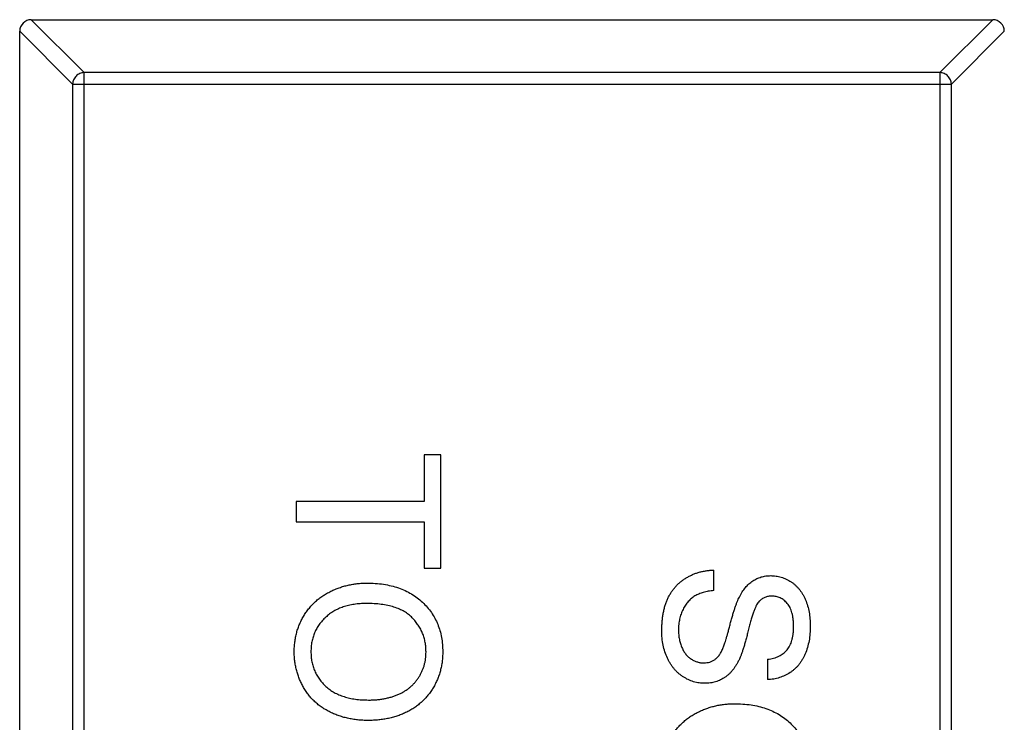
# Model space of a CAD drawing. Header units: millimetres. Extents: x 446.4 to 531.6, y 209.3 to 278.3.
# Tile 37 of 47: x 486 to 487.7, y 261.6 to 262.8. Entities that reach past the tile are written whole.
import ezdxf

# ---------------------------------------------------------------- set-up
doc = ezdxf.new("R2010")
doc.units = ezdxf.units.MM
doc.header["$LTSCALE"] = 30.734
doc.layers.get('0').update_dxf_attribs({"linetype": 'CONTINUOUS'})

msp = doc.modelspace()

# ---------------------------------------------------------------- linework, layer by layer
at = {"linetype": 'Continuous'}
for p, q in [((486.0339, 262.8391), (486.1253, 262.7477)), ((486.0342, 262.8391), (487.6942, 262.8391)), ((487.6031, 262.7477), (487.6945, 262.8391)), ((486.1056, 262.728), (486.0142, 262.8194)), ((486.0142, 259.8591), (486.0142, 262.8191)), ((487.7142, 262.8194), (487.6228, 262.728)), ((486.1253, 259.9305), (486.1253, 262.7477)), ((487.6031, 262.7477), (486.1253, 262.7477)), ((487.6031, 262.7477), (487.6031, 259.9305)), ((486.1056, 262.728), (486.1056, 259.9502)), ((486.1056, 262.728), (487.6228, 262.728)), ((487.6228, 259.9502), (487.6228, 262.728)), ((486.7125, 262.0875), (486.7125, 262.0074)), ((486.7414, 262.0875), (486.7125, 262.0875)), ((486.7414, 261.892), (486.7414, 262.0875)), ((486.4914, 262.0074), (486.4914, 261.9721)), ((486.7125, 262.0074), (486.4914, 262.0074)), ((486.4914, 261.9721), (486.7125, 261.9721)), ((486.7125, 261.9721), (486.7125, 261.892)), ((486.7125, 261.892), (486.7414, 261.892)), ((487.2125, 261.8535), (487.2125, 261.8888)), ((487.3055, 261.7349), (487.3055, 261.6997))]:
    msp.add_line(p, q, dxfattribs=at)
for centre, start, end in [((486.0342, 262.8191), 90, 180), ((487.6942, 262.8191), 0, 90)]:
    msp.add_arc(centre, 0.02, start, end, dxfattribs=at)
for points, knots in [([(486.1253, 262.7477), (486.1228, 262.7476), (486.1177, 262.7465), (486.1112, 262.7421), (486.1068, 262.7356), (486.1057, 262.7305), (486.1056, 262.728)], [0, 0, 0, 0, 0.249032, 0.5, 0.750968, 1, 1, 1, 1]), ([(487.6228, 262.728), (487.6227, 262.7305), (487.6215, 262.7356), (487.6171, 262.7421), (487.6107, 262.7465), (487.6056, 262.7476), (487.6031, 262.7477)], [0, 0, 0, 0, 0.249032, 0.5, 0.750968, 1, 1, 1, 1]), ([(487.1228, 261.784), (487.1228, 261.7868), (487.1229, 261.7921), (487.1234, 261.7999), (487.1242, 261.8074), (487.1253, 261.8146), (487.1268, 261.8214), (487.1286, 261.8279), (487.1307, 261.8341), (487.1332, 261.8399), (487.136, 261.8454), (487.1391, 261.8506), (487.1426, 261.8555), (487.1464, 261.8601), (487.1505, 261.8644), (487.155, 261.8683), (487.1597, 261.872), (487.1648, 261.8754), (487.1702, 261.8783), (487.1757, 261.881), (487.1814, 261.8833), (487.1873, 261.8851), (487.1934, 261.8867), (487.1996, 261.8877), (487.206, 261.8885), (487.2104, 261.8887), (487.2125, 261.8888)], [0, 0, 0, 0, 0.052493, 0.102825, 0.151397, 0.198033, 0.242876, 0.285999, 0.327849, 0.368395, 0.407852, 0.446838, 0.485166, 0.523341, 0.561602, 0.59992, 0.638496, 0.677791, 0.71729, 0.756605, 0.796068, 0.835886, 0.875714, 0.916263, 0.95776, 1, 1, 1, 1]), ([(487.2567, 261.8422), (487.2583, 261.8452), (487.2614, 261.8509), (487.2669, 261.8585), (487.2729, 261.8649), (487.2796, 261.8702), (487.2868, 261.8742), (487.2944, 261.877), (487.3024, 261.8789), (487.308, 261.8791), (487.3108, 261.8792)], [0, 0, 0, 0, 0.144805, 0.279512, 0.406394, 0.527502, 0.645393, 0.761885, 0.878942, 1, 1, 1, 1]), ([(487.3108, 261.8792), (487.3138, 261.879), (487.32, 261.8788), (487.3291, 261.8767), (487.3378, 261.8733), (487.3447, 261.8695), (487.3499, 261.8658), (487.3537, 261.8627), (487.3571, 261.8593), (487.3604, 261.8556), (487.3633, 261.8515), (487.3661, 261.8472), (487.3685, 261.8425), (487.3716, 261.8359), (487.3747, 261.8271), (487.3773, 261.816), (487.3789, 261.8044), (487.3791, 261.7964), (487.3792, 261.7924)], [0, 0, 0, 0, 0.074995, 0.149165, 0.223664, 0.300412, 0.33957, 0.378921, 0.418096, 0.45823, 0.498427, 0.539708, 0.582216, 0.625824, 0.715481, 0.807384, 0.901634, 1, 1, 1, 1]), ([(486.4882, 261.7477), (486.4882, 261.7506), (486.4883, 261.7563), (486.4892, 261.7647), (486.4904, 261.7729), (486.4923, 261.7809), (486.4947, 261.7886), (486.4976, 261.7961), (486.501, 261.8034), (486.505, 261.8104), (486.5094, 261.817), (486.5142, 261.8233), (486.5194, 261.8292), (486.5251, 261.8346), (486.531, 261.8397), (486.5374, 261.8442), (486.5441, 261.8485), (486.5512, 261.8522), (486.5585, 261.8555), (486.566, 261.8584), (486.5736, 261.8609), (486.5813, 261.8628), (486.5891, 261.8644), (486.597, 261.8655), (486.605, 261.8662), (486.6104, 261.8663), (486.6131, 261.8663)], [0, 0, 0, 0, 0.044697, 0.088534, 0.131409, 0.173814, 0.215715, 0.257247, 0.298848, 0.340604, 0.382029, 0.42297, 0.463632, 0.504048, 0.544591, 0.584964, 0.626265, 0.667979, 0.709943, 0.751382, 0.792619, 0.833948, 0.875008, 0.916446, 0.957907, 1, 1, 1, 1]), ([(486.6131, 261.8663), (486.6181, 261.8662), (486.6279, 261.8661), (486.6421, 261.8645), (486.6555, 261.8619), (486.668, 261.8583), (486.6797, 261.8536), (486.6906, 261.8479), (486.7006, 261.8411), (486.7098, 261.8334), (486.7179, 261.8247), (486.7251, 261.8156), (486.7311, 261.8057), (486.7361, 261.7952), (486.7399, 261.7842), (486.7426, 261.7725), (486.7443, 261.7602), (486.7445, 261.7519), (486.7446, 261.7476)], [0, 0, 0, 0, 0.075226, 0.146575, 0.2145, 0.27953, 0.342403, 0.403496, 0.463762, 0.523864, 0.583252, 0.641302, 0.698898, 0.756295, 0.814628, 0.874325, 0.935783, 1, 1, 1, 1]), ([(487.2125, 261.8535), (487.2094, 261.8531), (487.2033, 261.8524), (487.1947, 261.8503), (487.1869, 261.8476), (487.1799, 261.8443), (487.1738, 261.8399), (487.1683, 261.8346), (487.1635, 261.8282), (487.1592, 261.8209), (487.1559, 261.8128), (487.1534, 261.8042), (487.1519, 261.7951), (487.1517, 261.7888), (487.1516, 261.7856)], [0, 0, 0, 0, 0.093796, 0.180188, 0.260363, 0.334847, 0.407093, 0.481448, 0.559271, 0.64227, 0.728586, 0.815978, 0.906035, 1, 1, 1, 1]), ([(487.229, 261.7552), (487.2294, 261.756), (487.2302, 261.758), (487.2313, 261.7614), (487.2327, 261.7655), (487.2341, 261.7703), (487.2356, 261.7758), (487.2374, 261.7819), (487.2392, 261.7888), (487.2411, 261.7962), (487.2431, 261.8037), (487.2451, 261.8108), (487.2471, 261.8173), (487.2491, 261.8234), (487.251, 261.8289), (487.2529, 261.8338), (487.2547, 261.8383), (487.2561, 261.841), (487.2567, 261.8422)], [0, 0, 0, 0, 0.0312, 0.070487, 0.117215, 0.171576, 0.234122, 0.303963, 0.382156, 0.467646, 0.554335, 0.635074, 0.710037, 0.779092, 0.842966, 0.901001, 0.953246, 1, 1, 1, 1]), ([(487.291, 261.8349), (487.2902, 261.8341), (487.2886, 261.8321), (487.2864, 261.8286), (487.2842, 261.8241), (487.2821, 261.8188), (487.2799, 261.8126), (487.2776, 261.8056), (487.2754, 261.7976), (487.2732, 261.789), (487.2711, 261.7803), (487.2689, 261.7721), (487.2669, 261.7645), (487.2649, 261.7576), (487.2629, 261.7514), (487.261, 261.7458), (487.2592, 261.741), (487.258, 261.738), (487.2574, 261.7366)], [0, 0, 0, 0, 0.032743, 0.07241, 0.119611, 0.174673, 0.237345, 0.308352, 0.38763, 0.474784, 0.563332, 0.645136, 0.720203, 0.789134, 0.851497, 0.907331, 0.956969, 1, 1, 1, 1]), ([(487.3131, 261.8439), (487.3109, 261.8438), (487.3067, 261.8436), (487.3008, 261.8418), (487.2954, 261.839), (487.2924, 261.8363), (487.291, 261.8349)], [0, 0, 0, 0, 0.262741, 0.509957, 0.753327, 1, 1, 1, 1]), ([(487.3504, 261.791), (487.3503, 261.7932), (487.3503, 261.7975), (487.3497, 261.8037), (487.3489, 261.8095), (487.3477, 261.8148), (487.3462, 261.8196), (487.3443, 261.824), (487.3421, 261.8279), (487.3395, 261.8313), (487.3367, 261.8342), (487.3337, 261.8368), (487.3307, 261.839), (487.3274, 261.8408), (487.324, 261.8422), (487.3205, 261.8431), (487.3168, 261.8438), (487.3143, 261.8439), (487.3131, 261.8439)], [0, 0, 0, 0, 0.091511, 0.177143, 0.257108, 0.331198, 0.400592, 0.465625, 0.526973, 0.585443, 0.641399, 0.695044, 0.746782, 0.796959, 0.847545, 0.897439, 0.947649, 1, 1, 1, 1]), ([(486.6127, 261.8311), (486.6091, 261.831), (486.602, 261.8309), (486.5918, 261.8297), (486.5821, 261.8279), (486.573, 261.8254), (486.5645, 261.822), (486.5566, 261.8179), (486.5492, 261.8131), (486.5426, 261.8075), (486.5366, 261.8014), (486.5313, 261.7949), (486.5269, 261.788), (486.5233, 261.7807), (486.5205, 261.773), (486.5185, 261.765), (486.5172, 261.7566), (486.5171, 261.7508), (486.517, 261.7479)], [0, 0, 0, 0, 0.075964, 0.148125, 0.217201, 0.2833, 0.347202, 0.4093, 0.470426, 0.531588, 0.591739, 0.650258, 0.707303, 0.764208, 0.821148, 0.879119, 0.938423, 1, 1, 1, 1]), ([(486.7157, 261.7474), (486.7157, 261.7502), (486.7156, 261.7557), (486.7144, 261.7639), (486.7125, 261.7718), (486.71, 261.7794), (486.7066, 261.7866), (486.7024, 261.7935), (486.6976, 261.8002), (486.6921, 261.8065), (486.6857, 261.8124), (486.6781, 261.8174), (486.6696, 261.8216), (486.6601, 261.8252), (486.6497, 261.8278), (486.6382, 261.8297), (486.6258, 261.8309), (486.6172, 261.831), (486.6127, 261.8311)], [0, 0, 0, 0, 0.055943, 0.110382, 0.164048, 0.216759, 0.269601, 0.323009, 0.377581, 0.433449, 0.490922, 0.550625, 0.613117, 0.679861, 0.751358, 0.828261, 0.910795, 1, 1, 1, 1]), ([(487.197, 261.6933), (487.1937, 261.6934), (487.1872, 261.6936), (487.1777, 261.6959), (487.1684, 261.6994), (487.161, 261.7035), (487.1554, 261.7074), (487.1514, 261.7106), (487.1476, 261.7143), (487.1441, 261.7181), (487.1408, 261.7223), (487.1378, 261.7268), (487.135, 261.7316), (487.1316, 261.7385), (487.128, 261.7476), (487.125, 261.7592), (487.1231, 261.7714), (487.1229, 261.7798), (487.1228, 261.784)], [0, 0, 0, 0, 0.074816, 0.148535, 0.223872, 0.301297, 0.340894, 0.38034, 0.420127, 0.45995, 0.500831, 0.541907, 0.584439, 0.62808, 0.717267, 0.80786, 0.901925, 1, 1, 1, 1]), ([(487.1516, 261.7856), (487.1517, 261.7828), (487.1518, 261.7773), (487.153, 261.7693), (487.1548, 261.7618), (487.1574, 261.7549), (487.1606, 261.7486), (487.1644, 261.7432), (487.1688, 261.7386), (487.1738, 261.7349), (487.179, 261.7321), (487.1843, 261.73), (487.1898, 261.7287), (487.1934, 261.7286), (487.1953, 261.7285)], [0, 0, 0, 0, 0.105584, 0.205868, 0.300947, 0.393002, 0.480949, 0.562874, 0.641461, 0.717742, 0.791772, 0.862716, 0.931777, 1, 1, 1, 1]), ([(487.3792, 261.7924), (487.3791, 261.7879), (487.3789, 261.7793), (487.3773, 261.7667), (487.3744, 261.755), (487.3713, 261.7458), (487.368, 261.739), (487.3655, 261.7341), (487.3626, 261.7296), (487.3595, 261.7255), (487.3561, 261.7215), (487.3524, 261.718), (487.3486, 261.7147), (487.343, 261.7108), (487.3356, 261.7065), (487.3261, 261.7029), (487.316, 261.7004), (487.309, 261.6999), (487.3055, 261.6997)], [0, 0, 0, 0, 0.100475, 0.195644, 0.286083, 0.372983, 0.415026, 0.456052, 0.495939, 0.535566, 0.574087, 0.612519, 0.651081, 0.689513, 0.766237, 0.84235, 0.919974, 1, 1, 1, 1]), ([(487.3055, 261.7349), (487.3073, 261.7351), (487.3108, 261.7356), (487.3159, 261.7367), (487.3206, 261.7382), (487.325, 261.74), (487.329, 261.7421), (487.3327, 261.7447), (487.336, 261.7476), (487.3391, 261.7508), (487.3417, 261.7544), (487.3441, 261.7585), (487.346, 261.7629), (487.3476, 261.7677), (487.3488, 261.773), (487.3498, 261.7786), (487.3502, 261.7847), (487.3503, 261.7888), (487.3504, 261.791)], [0, 0, 0, 0, 0.067155, 0.131403, 0.192732, 0.251253, 0.307704, 0.362699, 0.417778, 0.472304, 0.527873, 0.58523, 0.645057, 0.707952, 0.774434, 0.84494, 0.920404, 1, 1, 1, 1]), ([(487.1953, 261.7285), (487.1971, 261.7286), (487.2006, 261.7288), (487.2057, 261.7298), (487.2105, 261.7319), (487.2149, 261.7345), (487.219, 261.7382), (487.2228, 261.7429), (487.2262, 261.7486), (487.228, 261.7529), (487.229, 261.7552)], [0, 0, 0, 0, 0.117768, 0.230176, 0.339843, 0.450625, 0.566943, 0.696021, 0.839438, 1, 1, 1, 1]), ([(486.616, 261.6292), (486.6129, 261.6292), (486.6067, 261.6293), (486.5977, 261.63), (486.5889, 261.6312), (486.5803, 261.6329), (486.572, 261.635), (486.5639, 261.6376), (486.5561, 261.6407), (486.5485, 261.6443), (486.5413, 261.6483), (486.5345, 261.6527), (486.5282, 261.6575), (486.5223, 261.6627), (486.5169, 261.6683), (486.5119, 261.6743), (486.5074, 261.6807), (486.5034, 261.6875), (486.4999, 261.6945), (486.4967, 261.7017), (486.4941, 261.709), (486.4919, 261.7165), (486.4903, 261.7241), (486.489, 261.7319), (486.4883, 261.7398), (486.4882, 261.7451), (486.4882, 261.7477)], [0, 0, 0, 0, 0.04756, 0.093962, 0.139112, 0.183626, 0.227457, 0.270703, 0.313611, 0.35626, 0.398366, 0.439557, 0.480045, 0.519888, 0.559658, 0.599421, 0.639208, 0.679668, 0.72002, 0.759859, 0.79956, 0.839199, 0.878956, 0.918794, 0.959083, 1, 1, 1, 1]), ([(486.517, 261.7479), (486.5171, 261.7449), (486.5173, 261.7391), (486.5185, 261.7305), (486.5205, 261.7224), (486.5233, 261.7146), (486.5271, 261.7073), (486.5314, 261.7004), (486.5368, 261.6939), (486.5428, 261.6878), (486.5496, 261.6823), (486.5571, 261.6774), (486.5654, 261.6735), (486.5742, 261.6701), (486.5838, 261.6675), (486.594, 261.6657), (486.6049, 261.6646), (486.6124, 261.6645), (486.6162, 261.6644)], [0, 0, 0, 0, 0.061055, 0.119545, 0.176806, 0.232956, 0.288583, 0.344667, 0.401662, 0.46054, 0.520477, 0.581213, 0.643431, 0.707961, 0.775371, 0.846414, 0.921152, 1, 1, 1, 1]), ([(486.7446, 261.7476), (486.7445, 261.7448), (486.7444, 261.7392), (486.7437, 261.7309), (486.7424, 261.7228), (486.7406, 261.715), (486.7383, 261.7073), (486.7355, 261.6998), (486.7321, 261.6926), (486.7283, 261.6857), (486.724, 261.679), (486.7192, 261.6727), (486.7141, 261.6668), (486.7086, 261.6613), (486.7026, 261.6563), (486.6963, 261.6516), (486.6896, 261.6473), (486.6824, 261.6435), (486.675, 261.6401), (486.6673, 261.6372), (486.6594, 261.6347), (486.6512, 261.6326), (486.6427, 261.6311), (486.634, 261.6299), (486.6251, 261.6293), (486.619, 261.6292), (486.616, 261.6292)], [0, 0, 0, 0, 0.043099, 0.085587, 0.126908, 0.167967, 0.20845, 0.249025, 0.289281, 0.33001, 0.370598, 0.410466, 0.450033, 0.489688, 0.529116, 0.569037, 0.609703, 0.650759, 0.692509, 0.734219, 0.776707, 0.819552, 0.863351, 0.907839, 0.953334, 1, 1, 1, 1]), ([(486.6162, 261.6644), (486.6187, 261.6644), (486.6236, 261.6645), (486.6307, 261.665), (486.6376, 261.6657), (486.6443, 261.6668), (486.6508, 261.6683), (486.657, 261.67), (486.6629, 261.6721), (486.6687, 261.6744), (486.6741, 261.677), (486.6793, 261.68), (486.6841, 261.6833), (486.6886, 261.6868), (486.6927, 261.6907), (486.6966, 261.6948), (486.7002, 261.6992), (486.7034, 261.7039), (486.7063, 261.7088), (486.7088, 261.7139), (486.711, 261.7191), (486.7127, 261.7245), (486.7141, 261.73), (486.7151, 261.7356), (486.7156, 261.7415), (486.7157, 261.7454), (486.7157, 261.7474)], [0, 0, 0, 0, 0.050852, 0.099752, 0.147438, 0.194086, 0.239171, 0.28334, 0.326577, 0.368936, 0.410572, 0.451051, 0.490877, 0.530044, 0.568937, 0.607578, 0.64642, 0.685679, 0.724799, 0.763513, 0.802173, 0.84074, 0.879649, 0.919071, 0.959098, 1, 1, 1, 1]), ([(487.2574, 261.7366), (487.2566, 261.7348), (487.255, 261.7313), (487.2522, 261.7263), (487.2493, 261.7216), (487.2462, 261.7173), (487.243, 261.7134), (487.2396, 261.7099), (487.236, 261.7066), (487.2322, 261.7038), (487.2283, 261.7013), (487.2243, 261.6991), (487.2201, 261.6974), (487.2157, 261.6958), (487.2112, 261.6947), (487.2066, 261.6938), (487.2018, 261.6933), (487.1986, 261.6933), (487.197, 261.6933)], [0, 0, 0, 0, 0.074931, 0.147078, 0.216364, 0.282503, 0.346688, 0.408836, 0.469262, 0.528432, 0.587001, 0.644416, 0.702189, 0.759767, 0.81849, 0.877633, 0.93802, 1, 1, 1, 1]), ([(487.1228, 261.5394), (487.1228, 261.5423), (487.1229, 261.548), (487.1238, 261.5564), (487.125, 261.5646), (487.1269, 261.5726), (487.1293, 261.5803), (487.1322, 261.5878), (487.1356, 261.5951), (487.1396, 261.602), (487.144, 261.6087), (487.1488, 261.615), (487.154, 261.6209), (487.1597, 261.6263), (487.1656, 261.6313), (487.172, 261.6359), (487.1787, 261.6401), (487.1858, 261.6438), (487.1931, 261.6472), (487.2006, 261.65), (487.2082, 261.6525), (487.2159, 261.6545), (487.2237, 261.6561), (487.2316, 261.6571), (487.2396, 261.6579), (487.245, 261.658), (487.2477, 261.658)], [0, 0, 0, 0, 0.044697, 0.088534, 0.131409, 0.173814, 0.215715, 0.257247, 0.298848, 0.340604, 0.382029, 0.42297, 0.463632, 0.504048, 0.544591, 0.584964, 0.626265, 0.667979, 0.709943, 0.751382, 0.792619, 0.833948, 0.875008, 0.916446, 0.957907, 1, 1, 1, 1]), ([(487.2477, 261.658), (487.2527, 261.6579), (487.2625, 261.6577), (487.2767, 261.6562), (487.2901, 261.6536), (487.3026, 261.6499), (487.3143, 261.6453), (487.3253, 261.6396), (487.3353, 261.6328), (487.3444, 261.625), (487.3525, 261.6164), (487.3597, 261.6072), (487.3658, 261.5974), (487.3707, 261.5869), (487.3745, 261.5758), (487.3772, 261.5642), (487.3789, 261.5519), (487.3791, 261.5435), (487.3792, 261.5393)], [0, 0, 0, 0, 0.075226, 0.146575, 0.2145, 0.27953, 0.342403, 0.403496, 0.463762, 0.523864, 0.583252, 0.641302, 0.698898, 0.756295, 0.814628, 0.874325, 0.935783, 1, 1, 1, 1])]:
    msp.add_open_spline(points, degree=3, knots=knots, dxfattribs=at)

doc.saveas('drawing.dxf')
